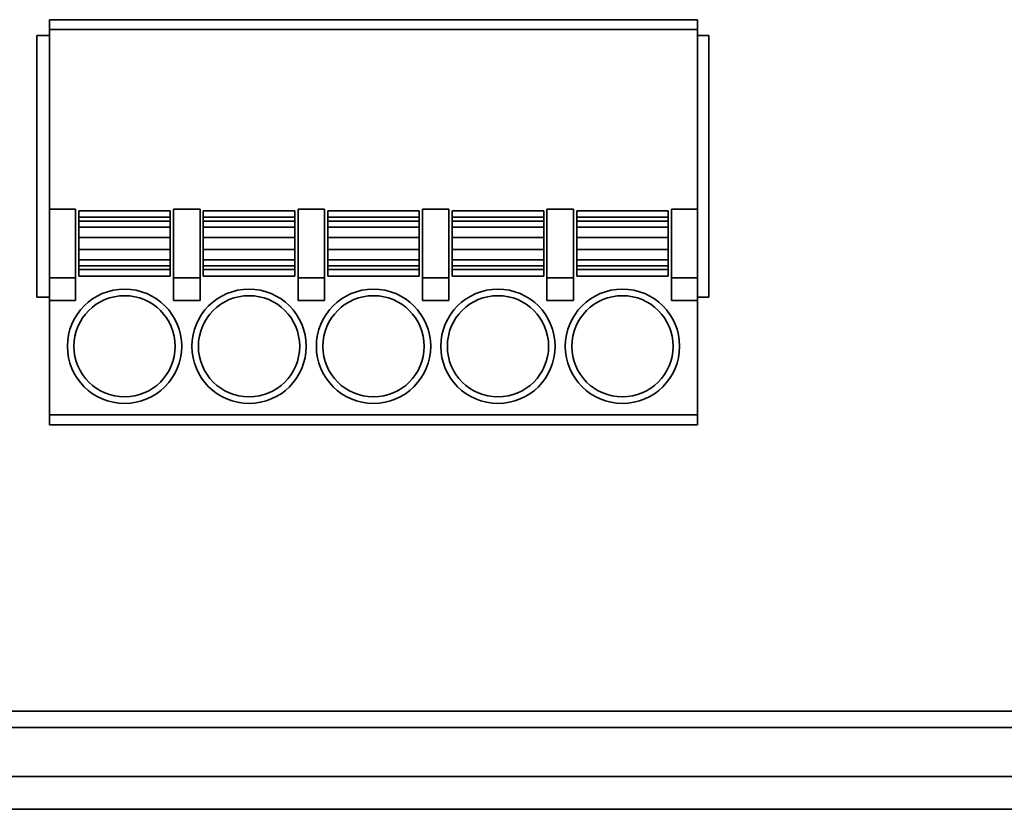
# Model space of a CAD drawing. Header units: millimetres. Extents: x 11 to 199, y 5 to 292.
# Tile 3 of 53: x 49 to 64, y 50 to 62. Entities that reach past the tile are written whole.
import ezdxf

# ---------------------------------------------------------------- set-up
doc = ezdxf.new("R2010")
doc.units = ezdxf.units.MM

msp = doc.modelspace()

# ---------------------------------------------------------------- linework, layer by layer
at = {"color": 7, "linetype": 'Continuous', "lineweight": 35}
for p, q in [((49.0594, 62.4796), (58.9794, 62.4796)), ((49.0594, 62.4796), (49.0594, 62.3296)), ((58.9794, 62.3296), (58.9794, 62.4796)), ((49.0594, 62.3296), (58.9794, 62.3296)), ((49.0594, 62.3296), (49.0594, 59.5796)), ((58.9794, 62.3296), (58.9794, 59.5796)), ((48.8655, 58.2336), (48.8657, 62.2383)), ((48.8657, 62.2383), (49.0594, 62.2383)), ((58.9794, 62.2378), (59.1528, 62.2378)), ((59.1528, 62.2378), (59.1526, 58.2332)), ((58.9795, 62.0047), (58.9794, 62.0047)), ((58.9795, 61.9097), (58.9795, 62.0047)), ((58.9795, 61.9097), (58.9794, 61.9097)), ((58.9795, 61.8847), (58.9794, 61.8847)), ((58.9795, 61.8847), (58.9795, 61.9097)), ((58.9795, 58.3847), (58.9795, 61.8847)), ((49.0594, 59.5796), (49.4594, 59.5796)), ((49.0594, 59.5796), (49.0594, 58.5296)), ((49.4594, 59.5796), (49.4594, 58.5296)), ((49.5094, 59.5546), (50.9094, 59.5546)), ((49.5094, 59.5546), (49.5094, 59.4546)), ((50.9094, 59.5546), (50.9094, 59.4546)), ((50.9594, 59.5796), (51.3644, 59.5796)), ((50.9594, 59.5796), (50.9594, 58.5296)), ((51.3644, 59.5796), (51.3644, 58.5296)), ((51.4144, 59.5546), (52.8144, 59.5546)), ((51.4144, 59.5546), (51.4144, 59.4546)), ((52.8144, 59.5546), (52.8144, 59.4546)), ((52.8644, 59.5796), (53.2694, 59.5796)), ((52.8644, 59.5796), (52.8644, 58.5296)), ((53.2694, 59.5796), (53.2694, 58.5296)), ((53.3194, 59.5546), (54.7194, 59.5546)), ((53.3194, 59.5546), (53.3194, 59.4546)), ((54.7194, 59.5546), (54.7194, 59.4546)), ((54.7694, 59.5796), (55.1744, 59.5796)), ((54.7694, 59.5796), (54.7694, 58.5296)), ((55.1744, 59.5796), (55.1744, 58.5296)), ((55.2244, 59.5546), (56.6244, 59.5546)), ((55.2244, 59.5546), (55.2244, 59.4546)), ((56.6244, 59.5546), (56.6244, 59.4546)), ((56.6744, 59.5796), (57.0794, 59.5796)), ((56.6744, 59.5796), (56.6744, 58.5296)), ((57.0794, 59.5796), (57.0794, 58.5296)), ((57.1294, 59.5546), (58.5294, 59.5546)), ((57.1294, 59.5546), (57.1294, 59.4546)), ((58.5294, 59.5546), (58.5294, 59.4546)), ((58.5794, 59.5796), (58.9794, 59.5796)), ((58.5794, 58.5296), (58.5794, 59.5796)), ((58.9794, 59.5796), (58.9794, 58.5296)), ((49.5094, 59.4546), (50.9094, 59.4546)), ((49.5094, 59.3964), (49.5094, 59.4546)), ((50.9094, 59.3965), (49.5094, 59.3964)), ((49.5094, 59.3964), (49.5094, 59.304)), ((50.9094, 59.4546), (50.9094, 59.3965)), ((50.9094, 59.304), (50.9094, 59.3965)), ((51.4144, 59.4546), (52.8144, 59.4546)), ((51.4144, 59.3964), (51.4144, 59.4546)), ((52.8144, 59.3965), (51.4144, 59.3964)), ((51.4144, 59.3964), (51.4144, 59.304)), ((52.8144, 59.4546), (52.8144, 59.3965)), ((52.8144, 59.304), (52.8144, 59.3965)), ((53.3194, 59.4546), (54.7194, 59.4546)), ((53.3194, 59.3964), (53.3194, 59.4546)), ((54.7194, 59.3965), (53.3194, 59.3964)), ((53.3194, 59.3964), (53.3194, 59.304)), ((54.7194, 59.4546), (54.7194, 59.3965)), ((54.7194, 59.304), (54.7194, 59.3965)), ((55.2244, 59.4546), (56.6244, 59.4546)), ((55.2244, 59.3964), (55.2244, 59.4546)), ((56.6244, 59.3965), (55.2244, 59.3964)), ((55.2244, 59.3964), (55.2244, 59.304)), ((56.6244, 59.4546), (56.6244, 59.3965)), ((56.6244, 59.304), (56.6244, 59.3965)), ((57.1294, 59.4546), (58.5294, 59.4546)), ((57.1294, 59.3964), (57.1294, 59.4546)), ((58.5294, 59.3965), (57.1294, 59.3964)), ((57.1294, 59.3964), (57.1294, 59.304)), ((58.5294, 59.4546), (58.5294, 59.3965)), ((58.5294, 59.304), (58.5294, 59.3965)), ((49.5094, 59.304), (50.9094, 59.304)), ((49.5094, 59.147), (49.5094, 59.304)), ((50.9094, 59.304), (50.9094, 59.147)), ((51.4144, 59.304), (52.8144, 59.304)), ((51.4144, 59.147), (51.4144, 59.304)), ((52.8144, 59.304), (52.8144, 59.147)), ((53.3194, 59.304), (54.7194, 59.304)), ((53.3194, 59.147), (53.3194, 59.304)), ((54.7194, 59.304), (54.7194, 59.147)), ((55.2244, 59.304), (56.6244, 59.304)), ((55.2244, 59.147), (55.2244, 59.304)), ((56.6244, 59.304), (56.6244, 59.147)), ((57.1294, 59.304), (58.5294, 59.304)), ((57.1294, 59.147), (57.1294, 59.304)), ((58.5294, 59.304), (58.5294, 59.147)), ((50.9094, 59.147), (49.5094, 59.147)), ((49.5094, 58.9622), (49.5094, 59.147)), ((50.9094, 59.147), (50.9094, 58.9623)), ((52.8144, 59.147), (51.4144, 59.147)), ((51.4144, 58.9622), (51.4144, 59.147)), ((52.8144, 59.147), (52.8144, 58.9623)), ((54.7194, 59.147), (53.3194, 59.147)), ((53.3194, 58.9622), (53.3194, 59.147)), ((54.7194, 59.147), (54.7194, 58.9623)), ((56.6244, 59.147), (55.2244, 59.147)), ((55.2244, 58.9622), (55.2244, 59.147)), ((56.6244, 59.147), (56.6244, 58.9623)), ((58.5294, 59.147), (57.1294, 59.147)), ((57.1294, 58.9622), (57.1294, 59.147)), ((58.5294, 59.147), (58.5294, 58.9623)), ((50.9094, 58.9623), (49.5094, 58.9622)), ((49.5094, 58.9622), (49.5094, 58.8053)), ((50.9094, 58.8053), (50.9094, 58.9623)), ((52.8144, 58.9623), (51.4144, 58.9622)), ((51.4144, 58.9622), (51.4144, 58.8053)), ((52.8144, 58.8053), (52.8144, 58.9623)), ((54.7194, 58.9623), (53.3194, 58.9622)), ((53.3194, 58.9622), (53.3194, 58.8053)), ((54.7194, 58.8053), (54.7194, 58.9623)), ((56.6244, 58.9623), (55.2244, 58.9622)), ((55.2244, 58.9622), (55.2244, 58.8053)), ((56.6244, 58.8053), (56.6244, 58.9623)), ((58.5294, 58.9623), (57.1294, 58.9622)), ((57.1294, 58.9622), (57.1294, 58.8053)), ((58.5294, 58.8053), (58.5294, 58.9623)), ((50.9094, 58.8053), (49.5094, 58.8053)), ((49.5094, 58.8053), (49.5094, 58.713)), ((50.9094, 58.713), (50.9094, 58.8053)), ((52.8144, 58.8053), (51.4144, 58.8053)), ((51.4144, 58.8053), (51.4144, 58.713)), ((52.8144, 58.713), (52.8144, 58.8053)), ((54.7194, 58.8053), (53.3194, 58.8053)), ((53.3194, 58.8053), (53.3194, 58.713)), ((54.7194, 58.713), (54.7194, 58.8053)), ((56.6244, 58.8053), (55.2244, 58.8053)), ((55.2244, 58.8053), (55.2244, 58.713)), ((56.6244, 58.713), (56.6244, 58.8053)), ((58.5294, 58.8053), (57.1294, 58.8053)), ((57.1294, 58.8053), (57.1294, 58.713)), ((58.5294, 58.713), (58.5294, 58.8053)), ((49.5094, 58.713), (50.9094, 58.713)), ((49.5094, 58.6546), (49.5094, 58.713)), ((49.5094, 58.6546), (49.5094, 58.5546)), ((50.9094, 58.6546), (49.5094, 58.6546)), ((50.9094, 58.713), (50.9094, 58.6546)), ((50.9094, 58.5546), (50.9094, 58.6546)), ((51.4144, 58.713), (52.8144, 58.713)), ((51.4144, 58.6546), (51.4144, 58.713)), ((51.4144, 58.6546), (51.4144, 58.5546)), ((52.8144, 58.6546), (51.4144, 58.6546)), ((52.8144, 58.713), (52.8144, 58.6546)), ((52.8144, 58.5546), (52.8144, 58.6546)), ((53.3194, 58.713), (54.7194, 58.713)), ((53.3194, 58.6546), (53.3194, 58.713)), ((53.3194, 58.6546), (53.3194, 58.5546)), ((54.7194, 58.6546), (53.3194, 58.6546)), ((54.7194, 58.713), (54.7194, 58.6546)), ((54.7194, 58.5546), (54.7194, 58.6546)), ((55.2244, 58.713), (56.6244, 58.713)), ((55.2244, 58.6546), (55.2244, 58.713)), ((55.2244, 58.6546), (55.2244, 58.5546)), ((56.6244, 58.6546), (55.2244, 58.6546)), ((56.6244, 58.713), (56.6244, 58.6546)), ((56.6244, 58.5546), (56.6244, 58.6546)), ((57.1294, 58.713), (58.5294, 58.713)), ((57.1294, 58.6546), (57.1294, 58.713)), ((57.1294, 58.6546), (57.1294, 58.5546)), ((58.5294, 58.6546), (57.1294, 58.6546)), ((58.5294, 58.713), (58.5294, 58.6546)), ((58.5294, 58.5546), (58.5294, 58.6546)), ((49.0594, 58.5296), (49.4594, 58.5296)), ((49.0594, 58.5296), (49.0594, 58.1796)), ((49.4594, 58.5296), (49.4594, 58.1796)), ((49.5094, 58.5546), (50.9094, 58.5546)), ((50.9594, 58.1796), (50.9594, 58.5296)), ((50.9594, 58.5296), (51.3644, 58.5296)), ((51.3644, 58.5296), (51.3644, 58.1796)), ((51.4144, 58.5546), (52.8144, 58.5546)), ((52.8644, 58.1796), (52.8644, 58.5296)), ((52.8644, 58.5296), (53.2694, 58.5296)), ((53.2694, 58.5296), (53.2694, 58.1796)), ((53.3194, 58.5546), (54.7194, 58.5546)), ((54.7694, 58.1796), (54.7694, 58.5296)), ((54.7694, 58.5296), (55.1744, 58.5296)), ((55.1744, 58.5296), (55.1744, 58.1796)), ((55.2244, 58.5546), (56.6244, 58.5546)), ((56.6744, 58.1796), (56.6744, 58.5296)), ((56.6744, 58.5296), (57.0794, 58.5296)), ((57.0794, 58.5296), (57.0794, 58.1796)), ((57.1294, 58.5546), (58.5294, 58.5546)), ((58.5794, 58.5296), (58.9794, 58.5296)), ((58.5794, 58.1796), (58.5794, 58.5296)), ((58.9794, 58.5296), (58.9794, 58.1796)), ((58.9795, 58.3847), (58.9794, 58.3847)), ((49.0594, 58.2336), (48.8655, 58.2336)), ((49.0594, 58.1796), (49.4594, 58.1796)), ((49.0594, 58.1796), (49.0594, 56.4296)), ((50.9594, 58.1796), (51.3644, 58.1796)), ((52.8644, 58.1796), (53.2694, 58.1796)), ((54.7694, 58.1796), (55.1744, 58.1796)), ((56.6744, 58.1796), (57.0794, 58.1796)), ((58.5794, 58.1796), (58.9794, 58.1796)), ((59.1526, 58.2332), (58.9794, 58.2332)), ((58.9794, 58.1796), (58.9794, 56.4296)), ((58.9794, 56.4296), (49.0594, 56.4296)), ((49.0594, 56.4296), (49.0594, 56.2796)), ((58.9794, 56.4296), (58.9794, 56.2796)), ((49.0594, 56.2796), (58.9794, 56.2796)), ((113.0762, 51.8911), (43.0262, 51.8911)), ((43.0262, 51.6411), (113.0762, 51.6411)), ((113.0762, 50.8911), (43.0262, 50.8911)), ((43.0262, 50.3911), (113.0762, 50.3911))]:
    msp.add_line(p, q, dxfattribs=at)
for centre, radius in [((50.2094, 57.4796), 0.875), ((52.1144, 57.4796), 0.875), ((54.0194, 57.4796), 0.875), ((55.9244, 57.4796), 0.875), ((57.8294, 57.4796), 0.875), ((50.2094, 57.4796), 0.775), ((52.1144, 57.4796), 0.775), ((54.0194, 57.4796), 0.775), ((55.9244, 57.4796), 0.775), ((57.8294, 57.4796), 0.775)]:
    msp.add_circle(centre, radius, dxfattribs=at)

doc.saveas('drawing.dxf')
